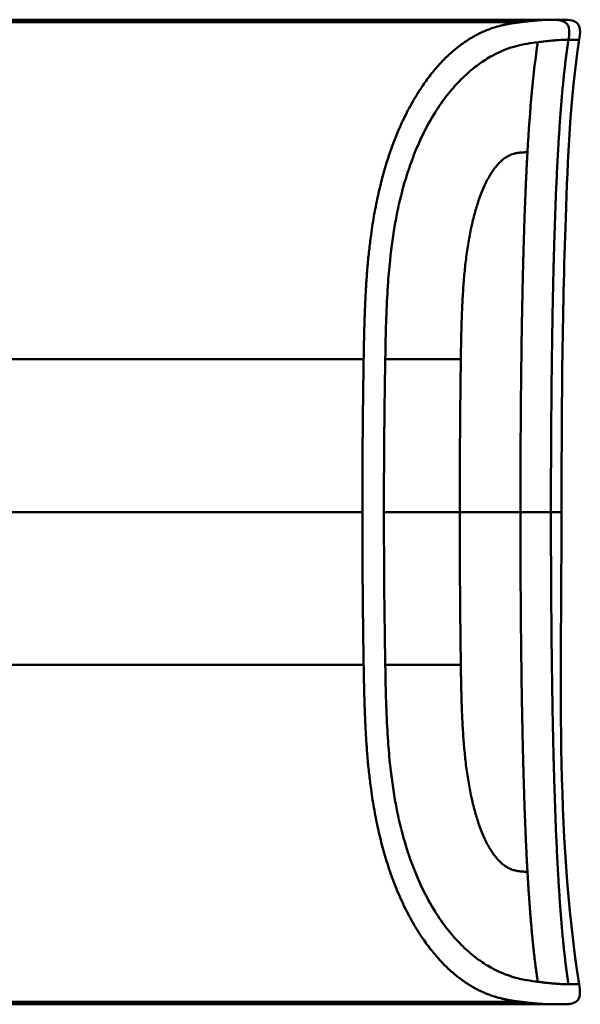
# Model space of a CAD drawing. Header units: millimetres. Extents: x 20 to 833, y 20 to 574.
# Tile 15 of 20: x 430 to 447, y 399 to 429. Entities that reach past the tile are written whole.
import ezdxf

# ---------------------------------------------------------------- set-up
doc = ezdxf.new("R2010")
doc.units = ezdxf.units.MM
doc.header["$LTSCALE"] = 2
doc.layers.add('Sichtbare Kanten(DIN)', color=7, linetype='Continuous', lineweight=50)
doc.layers.add('Sichtbare tangentiale Kanten(DIN)', color=7, linetype='Continuous', lineweight=50)

msp = doc.modelspace()

# ---------------------------------------------------------------- linework, layer by layer
at = {"layer": 'Sichtbare Kanten(DIN)'}
for p, q in [((434.995, 429.415), (415.506, 429.415)), ((415.506, 429.337), (445.222, 429.337)), ((430.995, 429.358), (430.997, 429.393)), ((432.567, 429.353), (430.995, 429.358)), ((430.997, 429.393), (432.569, 429.398)), ((430.997, 429.393), (430.997, 429.358)), ((432.569, 429.398), (432.567, 429.353)), ((432.778, 429.358), (432.779, 429.393)), ((433.619, 429.358), (432.778, 429.358)), ((432.779, 429.393), (432.779, 429.358)), ((432.779, 429.393), (433.621, 429.393)), ((433.621, 429.393), (433.619, 429.358)), ((434.995, 429.415), (445.222, 429.415)), ((445.222, 429.415), (445.222, 429.337)), ((445.222, 429.415), (446.168, 429.415)), ((446.174, 429.415), (446.174, 429.415)), ((434.995, 399.414), (415.506, 399.414)), ((430.038, 399.419), (430.038, 399.447)), ((430.038, 399.447), (431.51, 399.447)), ((431.524, 399.419), (430.038, 399.419)), ((430.315, 399.447), (430.315, 399.442)), ((430.315, 399.431), (430.315, 399.442)), ((431.51, 399.442), (430.315, 399.442)), ((430.315, 399.431), (430.315, 399.428)), ((430.315, 399.431), (431.377, 399.431)), ((430.315, 399.421), (430.315, 399.428)), ((431.377, 399.428), (430.315, 399.428)), ((430.315, 399.421), (431.524, 399.421)), ((431.377, 399.431), (431.377, 399.428)), ((431.51, 399.447), (431.51, 399.442)), ((431.524, 399.421), (431.524, 399.419)), ((432.043, 399.447), (433.008, 399.447)), ((432.043, 399.419), (432.043, 399.447)), ((432.323, 399.419), (432.043, 399.419)), ((432.323, 399.447), (432.323, 399.442)), ((432.323, 399.442), (432.323, 399.43)), ((432.323, 399.43), (432.323, 399.427)), ((432.323, 399.427), (432.323, 399.419)), ((432.948, 399.427), (432.323, 399.427)), ((432.948, 399.43), (432.948, 399.427)), ((433.241, 399.427), (433.241, 399.431)), ((433.415, 399.435), (433.415, 399.445)), ((433.503, 399.423), (433.503, 399.419)), ((433.822, 399.419), (433.503, 399.419)), ((434.995, 399.414), (446.174, 399.414))]:
    msp.add_line(p, q, dxfattribs=at)
for points, degree, knots in [([(446.174, 429.415), (446.175, 429.415), (446.177, 429.415), (446.18, 429.415), (446.181, 429.415), (446.184, 429.415), (446.186, 429.415), (446.19, 429.415), (446.193, 429.415), (446.199, 429.415), (446.203, 429.415), (446.207, 429.415), (446.209, 429.415), (446.209, 429.415), (446.209, 429.415), (446.209, 429.415)], 3, [0, 0, 0, 0, 0.000404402, 0.000404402, 0.000854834, 0.000854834, 0.001462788, 0.001462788, 0.002449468, 0.002449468, 0.004271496, 0.004271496, 0.005378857, 0.005378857, 0.005675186, 0.005675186, 0.005675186, 0.005675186]), ([(446.181, 429.415), (446.25, 429.415), (446.319, 429.415), (446.414, 429.415), (446.44, 429.415), (446.474, 429.415), (446.483, 429.415), (446.495, 429.415), (446.498, 429.415), (446.5, 429.415), (446.501, 429.415), (446.501, 429.415), (446.501, 429.415), (446.502, 429.415), (446.502, 429.415), (446.502, 429.415), (446.502, 429.415), (446.503, 429.415), (446.503, 429.415), (446.504, 429.415), (446.504, 429.415), (446.506, 429.415), (446.506, 429.415), (446.507, 429.415), (446.508, 429.415), (446.509, 429.415), (446.511, 429.415), (446.515, 429.415), (446.517, 429.415), (446.53, 429.415), (446.541, 429.415), (446.636, 429.414), (446.723, 429.412), (446.846, 429.378), (446.887, 429.361), (446.939, 429.324), (446.955, 429.31), (446.983, 429.278), (446.995, 429.26), (447.024, 429.204), (447.035, 429.161), (447.053, 429.015), (447.034, 428.908), (447.018, 428.804)], 3, [6.452815, 6.452815, 6.452815, 6.452815, 11.276396, 11.276396, 13.088131, 13.088131, 13.692043, 13.692043, 13.893347, 13.893347, 13.943673, 13.943673, 13.968836, 13.968836, 13.975126, 13.975126, 13.978272, 13.978272, 13.979847, 13.979847, 13.980658, 13.980658, 13.980857, 13.980857, 13.981056, 13.981056, 13.981451, 13.981451, 13.982238, 13.982238, 13.985384, 13.985384, 14.010906, 14.010906, 14.023723, 14.023723, 14.030058, 14.030058, 14.036391, 14.036391, 14.049147, 14.049147, 14.080709, 14.080709, 14.080709, 14.080709]), ([(447.018, 428.804), (446.739, 427.012), (446.672, 425.191), (446.503, 420.391), (446.483, 417.402), (446.483, 414.414)], 3, [0, 0, 0, 0, 0.544198, 0.544198, 1.440627, 1.440627, 1.440627, 1.440627]), ([(447.018, 400.025), (447.033, 399.928), (447.05, 399.829), (447.04, 399.702), (447.036, 399.673), (447.022, 399.627), (447.015, 399.608), (446.997, 399.573), (446.986, 399.556), (446.961, 399.526), (446.947, 399.512), (446.899, 399.475), (446.862, 399.458), (446.787, 399.434), (446.747, 399.426), (446.669, 399.417), (446.629, 399.416), (446.586, 399.415), (446.581, 399.415), (446.571, 399.415), (446.567, 399.415), (446.558, 399.414), (446.554, 399.414), (446.548, 399.414), (446.546, 399.414), (446.536, 399.414), (446.534, 399.414), (446.525, 399.414), (446.525, 399.414), (446.52, 399.414), (446.517, 399.414), (446.508, 399.414), (446.506, 399.414), (446.5, 399.414), (446.499, 399.414), (446.497, 399.414), (446.496, 399.414), (446.496, 399.414), (446.496, 399.414), (446.496, 399.414), (446.496, 399.414), (446.495, 399.414), (446.495, 399.414), (446.495, 399.414), (446.495, 399.414), (446.495, 399.414), (446.495, 399.414), (446.495, 399.414)], 3, [0, 0, 0, 0, 0.0294977, 0.0294977, 0.0381619, 0.0381619, 0.0440713, 0.0440713, 0.0499905, 0.0499905, 0.0559122, 0.0559122, 0.0678949, 0.0678949, 0.0797343, 0.0797343, 0.0915274, 0.0915274, 0.0930013, 0.0930013, 0.0944832, 0.0944832, 0.0959796, 0.0959796, 0.0974664, 0.0974664, 0.1034692, 0.1034692, 0.1270507, 0.1270507, 0.1879011, 0.1879011, 0.2107211, 0.2107211, 0.215001, 0.215001, 0.2153689, 0.2153689, 0.2155531, 0.2155531, 0.2155992, 0.2155992, 0.2156456, 0.2156456, 0.2156571, 0.2156571, 0.2156688, 0.2156688, 0.2156688, 0.2156688]), ([(433.503, 399.419), (433.411, 399.42), (433.318, 399.421), (433.133, 399.423), (433.041, 399.425), (432.948, 399.427)], 3, [-0.1005752, -0.1005752, -0.1005752, -0.1005752, -0.0502881, -0.0502881, -0.000001, -0.000001, -0.000001, -0.000001]), ([(433.008, 399.447), (433.083, 399.447), (433.159, 399.447), (433.231, 399.447), (433.305, 399.446), (433.375, 399.445), (433.437, 399.445), (433.492, 399.444), (433.538, 399.443), (433.575, 399.442), (433.618, 399.441), (433.645, 399.439), (433.659, 399.438), (433.668, 399.437), (433.672, 399.436), (433.672, 399.436), (433.672, 399.435), (433.669, 399.434), (433.642, 399.432), (433.62, 399.431), (433.585, 399.43), (433.537, 399.429), (433.5, 399.429), (433.457, 399.428), (433.409, 399.428), (433.357, 399.428), (433.3, 399.427), (433.241, 399.427)], 3, [0, 0, 0, 0, 0.0225711, 0.0225711, 0.0225711, 0.0454923, 0.0454923, 0.0454923, 0.0656128, 0.0656128, 0.0656128, 0.088775, 0.088775, 0.088775, 0.1028625, 0.1028625, 0.1028625, 0.1164275, 0.1164275, 0.1164275, 0.1276054, 0.1276054, 0.1276054, 0.1362092, 0.1362092, 0.1362092, 0.1454311, 0.1454311, 0.1454311, 0.1454311]), ([(433.241, 399.427), (433.338, 399.425), (433.435, 399.424), (433.628, 399.421), (433.725, 399.42), (433.822, 399.419)], 3, [-0.1052572, -0.1052572, -0.1052572, -0.1052572, -0.0526291, -0.0526291, -0.000001, -0.000001, -0.000001, -0.000001]), ([(446.174, 399.414), (446.174, 399.414), (446.175, 399.414), (446.179, 399.414), (446.184, 399.414), (446.188, 399.414), (446.192, 399.414), (446.195, 399.414)], 5, [0, 0, 0, 0, 0, 0, 0.00005315, 0.00605576, 0.01942274, 0.01942274, 0.01942274, 0.01942274, 0.01942274, 0.01942274]), ([(446.308, 399.414), (446.305, 399.414), (446.295, 399.414), (446.278, 399.414), (446.254, 399.414), (446.227, 399.414), (446.203, 399.414), (446.187, 399.414), (446.177, 399.414), (446.174, 399.414)], 5, [5.269529, 5.269529, 5.269529, 5.269529, 5.269529, 5.269529, 5.666285, 6.463001, 7.259718, 8.056434, 8.413102, 8.413102, 8.413102, 8.413102, 8.413102, 8.413102]), ([(446.495, 399.414), (446.447, 399.414), (446.488, 399.414), (446.31, 399.414), (446.281, 399.414), (446.242, 399.414), (446.234, 399.414), (446.209, 399.414), (446.206, 399.414), (446.199, 399.414), (446.199, 399.414), (446.197, 399.414), (446.197, 399.414), (446.196, 399.414), (446.196, 399.414), (446.196, 399.414), (446.195, 399.414), (446.195, 399.414)], 3, [0, 0, 0, 0, 0.407449, 0.407449, 0.5322968, 0.5322968, 0.5636556, 0.5636556, 0.5676213, 0.5676213, 0.5681208, 0.5681208, 0.5682446, 0.5682446, 0.5683062, 0.5683062, 0.5683445, 0.5683445, 0.5683445, 0.5683445]), ([(446.516, 399.414), (446.516, 399.414), (446.514, 399.414), (446.509, 399.414), (446.505, 399.414), (446.501, 399.414), (446.499, 399.414), (446.497, 399.414), (446.496, 399.414), (446.494, 399.414), (446.494, 399.414), (446.493, 399.414), (446.493, 399.414), (446.492, 399.414), (446.492, 399.414), (446.492, 399.414), (446.492, 399.414), (446.492, 399.414)], 3, [0.0356409, 0.0356409, 0.0356409, 0.0356409, 0.0964729, 0.0964729, 0.1925318, 0.1925318, 0.2285538, 0.2285538, 0.2555705, 0.2555705, 0.2606362, 0.2606362, 0.2608737, 0.2608737, 0.2610519, 0.2610519, 0.2610664, 0.2610664, 0.2610664, 0.2610664])]:
    msp.add_open_spline(points, degree=degree, knots=knots, dxfattribs=at)
for points in [[(446.483, 414.414), (446.483, 409.615), (446.279, 404.768), (447.018, 400.025)], [(447.018, 400.025), (447.018, 400.025), (447.018, 400.025), (447.018, 400.025)]]:
    msp.add_open_spline(points, degree=3, dxfattribs=at)
for points, weights, knots in [([(433.415, 399.435), (433.415, 399.436), (433.405, 399.437), (433.384, 399.438), (433.373, 399.439), (433.359, 399.439), (433.342, 399.439), (433.325, 399.44), (433.306, 399.44), (433.283, 399.441), (433.262, 399.441), (433.239, 399.441), (433.213, 399.441), (433.19, 399.441), (433.164, 399.442), (433.137, 399.442), (433.088, 399.442), (433.034, 399.442), (432.976, 399.442), (432.758, 399.442), (432.541, 399.442), (432.323, 399.442)], [1, 0.99534372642, 0.99534372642, 1, 0.998494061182, 0.998494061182, 1, 0.998460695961, 0.998460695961, 1, 0.998657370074, 0.998657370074, 1, 0.998874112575, 0.998874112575, 1, 0.996743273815, 0.996743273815, 1, 1, 1, 1], [0, 0, 0, 0, 0.0167499, 0.0167499, 0.0167499, 0.0259531, 0.0259531, 0.0259531, 0.0351695, 0.0351695, 0.0351695, 0.0438009, 0.0438009, 0.0438009, 0.0518097, 0.0518097, 0.0518097, 0.065886, 0.065886, 0.065886, 0.1311352, 0.1311352, 0.1311352, 0.1311352]), ([(432.323, 399.43), (432.541, 399.43), (432.758, 399.43), (432.976, 399.43), (433.011, 399.43), (433.044, 399.43), (433.075, 399.43), (433.109, 399.43), (433.142, 399.43), (433.171, 399.43), (433.205, 399.43), (433.236, 399.431), (433.263, 399.431), (433.293, 399.431), (433.318, 399.431), (433.339, 399.432), (433.366, 399.432), (433.386, 399.433), (433.399, 399.433), (433.41, 399.434), (433.415, 399.435), (433.415, 399.435)], [1, 1, 1, 1, 0.99849745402, 0.99849745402, 1, 0.998977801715, 0.998977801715, 1, 0.999210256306, 0.999210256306, 1, 0.999393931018, 0.999393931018, 1, 0.999355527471, 0.999355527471, 1, 0.999661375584, 0.999661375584, 1], [0, 0, 0, 0, 0.0652493, 0.0652493, 0.0652493, 0.0751466, 0.0751466, 0.0751466, 0.0849511, 0.0849511, 0.0849511, 0.0950243, 0.0950243, 0.0950243, 0.1051429, 0.1051429, 0.1051429, 0.1194039, 0.1194039, 0.1194039, 0.1309839, 0.1309839, 0.1309839, 0.1309839])]:
    msp.add_rational_spline(points, weights, degree=3, knots=knots, dxfattribs=at)
at = {"layer": 'Sichtbare tangentiale Kanten(DIN)'}
for p, q in [((446.695, 428.804), (446.694, 428.804)), ((415.506, 419.072), (440.457, 419.072)), ((441.115, 419.072), (443.416, 419.072)), ((443.416, 419.072), (443.416, 419.081)), ((440.418, 414.414), (420.449, 414.414)), ((415.506, 409.757), (440.457, 409.757)), ((441.115, 409.757), (443.416, 409.757)), ((443.416, 409.757), (443.416, 409.748)), ((415.506, 399.492), (445.222, 399.492))]:
    msp.add_line(p, q, dxfattribs=at)
for centre, major_axis, start_param, end_param in [((443.692, 413.855), (-0.016, 10.727), 1.062815, 1.518592), ((443.692, 414.974), (-0.016, -10.727), 4.764655, 5.220371)]:
    msp.add_ellipse(centre, major_axis=major_axis, ratio=0.028644, start_param=start_param, end_param=end_param, dxfattribs=at)
for points, degree, knots in [([(445.222, 429.337), (445.222, 429.337), (445.108, 429.323), (444.863, 429.291), (444.461, 429.214), (443.856, 429), (442.968, 428.381), (442.049, 427.268), (441.23, 425.589), (440.695, 423.485), (440.527, 421.71), (440.481, 420.387), (440.465, 419.515), (440.457, 419.077), (440.457, 419.072)], 5, [0, 0, 0, 0, 0, 0, 0.000234, 0.217926, 0.435619, 0.653311, 0.871004, 1.088696, 1.306388, 1.524081, 1.741773, 1.743874, 1.743874, 1.743874, 1.743874, 1.743874, 1.743874]), ([(446.174, 429.415), (446.152, 429.415), (446.124, 429.415), (446.07, 429.413), (446.041, 429.412), (445.98, 429.41), (445.947, 429.408), (445.879, 429.404), (445.843, 429.401), (445.766, 429.395), (445.727, 429.392), (445.643, 429.384), (445.6, 429.38), (445.509, 429.371), (445.461, 429.366), (445.362, 429.354), (445.311, 429.348), (445.246, 429.34), (445.234, 429.339), (445.222, 429.337)], 3, [0, 0, 0, 0, 0.0622178, 0.0622178, 0.1250937, 0.1250937, 0.1879696, 0.1879696, 0.2508455, 0.2508455, 0.3137214, 0.3137214, 0.3765973, 0.3765973, 0.4394731, 0.4394731, 0.502349, 0.502349, 0.5158954, 0.5158954, 0.5158954, 0.5158954]), ([(446.181, 429.415), (446.445, 429.415), (446.655, 429.365), (446.706, 429.177), (446.733, 429.076), (446.717, 428.946), (446.695, 428.804)], 3, [0, 0, 0, 0, 0.650419, 0.650419, 0.650419, 1, 1, 1, 1]), ([(445.759, 428.729), (445.559, 428.704), (445.329, 428.674), (445.074, 428.603), (444.862, 428.544), (444.632, 428.458), (444.387, 428.325), (444.366, 428.314), (444.345, 428.303), (444.323, 428.29), (444.186, 428.213), (444.044, 428.12), (443.902, 428.014), (443.761, 427.908), (443.62, 427.788), (443.476, 427.647), (443.35, 427.524), (443.22, 427.384), (443.094, 427.23), (442.967, 427.077), (442.845, 426.912), (442.725, 426.731), (442.694, 426.684), (442.663, 426.635), (442.631, 426.585), (442.496, 426.369), (442.367, 426.135), (442.246, 425.885), (442.125, 425.634), (442.012, 425.368), (441.911, 425.089), (441.812, 424.82), (441.724, 424.539), (441.644, 424.244), (441.565, 423.95), (441.495, 423.641), (441.433, 423.308), (441.429, 423.283), (441.425, 423.26), (441.421, 423.239), (441.357, 422.885), (441.303, 422.501), (441.26, 422.088), (441.232, 421.823), (441.211, 421.57), (441.193, 421.302), (441.191, 421.266), (441.189, 421.233), (441.187, 421.201), (441.166, 420.873), (441.151, 420.536), (441.14, 420.184), (441.129, 419.832), (441.123, 419.568), (441.115, 419.072)], 3, [0, 0, 0, 0, 0.230762, 0.230762, 0.230762, 0.423227, 0.423227, 0.423227, 0.439515, 0.439515, 0.439515, 0.543734, 0.543734, 0.543734, 0.647952, 0.647952, 0.647952, 0.739173, 0.739173, 0.739173, 0.830393, 0.830393, 0.830393, 0.854195, 0.854195, 0.854195, 0.956483, 0.956483, 0.956483, 1.058772, 1.058772, 1.058772, 1.157514, 1.157514, 1.157514, 1.256255, 1.256255, 1.256255, 1.263482, 1.263482, 1.263482, 1.383867, 1.383867, 1.383867, 1.461303, 1.461303, 1.461303, 1.471606, 1.471606, 1.471606, 1.578168, 1.578168, 1.578168, 1.684731, 1.684731, 1.684731, 1.684731]), ([(446.694, 428.804), (446.692, 428.804), (446.69, 428.804), (446.688, 428.804), (446.661, 428.804), (446.631, 428.804), (446.601, 428.803), (446.522, 428.801), (446.425, 428.796), (446.313, 428.787), (446.304, 428.787), (446.294, 428.786), (446.284, 428.785), (446.254, 428.783), (446.224, 428.78), (446.193, 428.777), (446.067, 428.765), (445.923, 428.749), (445.759, 428.729)], 3, [0, 0, 0, 0, 0.0053162, 0.0053162, 0.0053162, 0.0755048, 0.0755048, 0.0755048, 0.2568405, 0.2568405, 0.2568405, 0.2725259, 0.2725259, 0.2725259, 0.3194664, 0.3194664, 0.3194664, 0.5075707, 0.5075707, 0.5075707, 0.5075707]), ([(447.018, 428.804), (447.018, 428.804), (447.017, 428.804), (447.017, 428.804), (447.016, 428.804), (447.016, 428.804), (447.016, 428.804), (447.015, 428.804), (447.012, 428.804), (447.007, 428.804), (447.002, 428.804), (446.995, 428.804), (446.985, 428.804), (446.975, 428.804), (446.963, 428.804), (446.947, 428.804), (446.943, 428.804), (446.938, 428.804), (446.932, 428.804), (446.92, 428.804), (446.905, 428.804), (446.888, 428.804), (446.865, 428.804), (446.837, 428.804), (446.805, 428.804), (446.773, 428.804), (446.736, 428.804), (446.695, 428.804)], 3, [0.1680898, 0.1680898, 0.1680898, 0.1680898, 0.2201433, 0.2201433, 0.2201433, 0.2290985, 0.2290985, 0.2290985, 0.3299892, 0.3299892, 0.3299892, 0.4391613, 0.4391613, 0.4391613, 0.5480388, 0.5480388, 0.5480388, 0.5800984, 0.5800984, 0.5800984, 0.6576871, 0.6576871, 0.6576871, 0.7681813, 0.7681813, 0.7681813, 0.8792555, 0.8792555, 0.8792555, 0.8792555]), ([(443.416, 419.081), (443.424, 419.605), (443.446, 420.987), (443.551, 422.517), (443.929, 424.326), (444.558, 425.196), (444.998, 425.373), (445.256, 425.364), (445.445, 425.38)], 5, [0, 0, 0, 0, 0, 0, 0.2491944, 0.4991944, 0.7491944, 0.9991944, 0.9991944, 0.9991944, 0.9991944, 0.9991944, 0.9991944]), ([(440.457, 419.072), (440.457, 419.072), (440.455, 418.956), (440.452, 418.725), (440.446, 418.377), (440.44, 417.905), (440.433, 417.327), (440.427, 416.743), (440.423, 416.162), (440.42, 415.579), (440.418, 415.113), (440.418, 414.764), (440.418, 414.531), (440.418, 414.415)], 5, [0, 0, 0, 0, 0, 0, 0.00002, 0.0581515, 0.116283, 0.1744144, 0.2325459, 0.2906774, 0.3488089, 0.4069404, 0.465034, 0.465034, 0.465034, 0.465034, 0.465034, 0.465034]), ([(440.418, 414.414), (440.418, 414.22), (440.418, 414.026), (440.418, 413.832), (440.419, 413.638), (440.419, 413.444), (440.42, 413.25), (440.421, 413.056), (440.422, 412.861), (440.423, 412.667), (440.425, 412.473), (440.426, 412.28), (440.428, 412.086), (440.429, 411.892), (440.431, 411.697), (440.433, 411.504), (440.435, 411.31), (440.438, 411.116), (440.44, 410.922), (440.442, 410.727), (440.445, 410.532), (440.448, 410.338), (440.451, 410.143), (440.454, 409.95), (440.457, 409.757)], 3, [0.000019, 0.000019, 0.000019, 0.000019, 0.0581611, 0.0581611, 0.0581611, 0.1162844, 0.1162844, 0.1162844, 0.1744076, 0.1744076, 0.1744076, 0.2325309, 0.2325309, 0.2325309, 0.2906542, 0.2906542, 0.2906542, 0.3487774, 0.3487774, 0.3487774, 0.4069007, 0.4069007, 0.4069007, 0.4650424, 0.4650424, 0.4650424, 0.4650424]), ([(441.074, 414.414), (441.074, 414.22), (441.074, 414.027), (441.075, 413.834), (441.077, 412.869), (441.084, 411.903), (441.097, 410.93), (441.099, 410.735), (441.102, 410.543), (441.105, 410.356), (441.108, 410.17), (441.111, 409.978), (441.114, 409.778), (441.114, 409.771), (441.114, 409.764), (441.115, 409.757)], 3, [0, 0, 0, 0, 0.0579521, 0.0579521, 0.0579521, 0.3477131, 0.3477131, 0.3477131, 0.4058533, 0.4058533, 0.4058533, 0.4636935, 0.4636935, 0.4636935, 0.4658128, 0.4658128, 0.4658128, 0.4658128]), ([(443.384, 414.414), (443.18, 414.414), (443.026, 414.414), (442.83, 414.414), (442.634, 414.414), (442.433, 414.414), (442.229, 414.414), (442.179, 414.414), (442.128, 414.414), (442.077, 414.414), (441.925, 414.414), (441.773, 414.414), (441.625, 414.414), (441.6, 414.414), (441.576, 414.414), (441.552, 414.414), (441.527, 414.414), (441.503, 414.414), (441.479, 414.414), (441.359, 414.414), (441.243, 414.414), (441.136, 414.414), (441.115, 414.414), (441.094, 414.414), (441.074, 414.414)], 3, [0, 0, 0, 0, 0.1300988, 0.1300988, 0.1300988, 0.2601975, 0.2601975, 0.2601975, 0.2927222, 0.2927222, 0.2927222, 0.3902963, 0.3902963, 0.3902963, 0.4065586, 0.4065586, 0.4065586, 0.422821, 0.422821, 0.422821, 0.5041327, 0.5041327, 0.5041327, 0.5203951, 0.5203951, 0.5203951, 0.5203951]), ([(446.159, 414.414), (446.314, 414.414), (446.404, 414.414), (446.448, 414.414), (446.476, 414.414), (446.483, 414.414), (446.483, 414.414)], 3, [0, 0, 0, 0, 0.4403832, 0.4403832, 0.4403832, 0.7212637, 0.7212637, 0.7212637, 0.7212637]), ([(440.457, 409.757), (440.457, 409.753), (440.465, 409.314), (440.481, 408.441), (440.527, 407.117), (440.695, 405.343), (441.231, 403.237), (442.053, 401.556), (442.968, 400.449), (443.858, 399.826), (444.473, 399.613), (444.872, 399.538), (445.11, 399.506), (445.222, 399.492)], 5, [0, 0, 0, 0, 0, 0, 0.002102, 0.219803, 0.437505, 0.655206, 0.872907, 1.090608, 1.308309, 1.52601, 1.743633, 1.743633, 1.743633, 1.743633, 1.743633, 1.743633]), ([(445.759, 400.1), (445.747, 400.102), (445.735, 400.103), (445.723, 400.105), (445.651, 400.114), (445.574, 400.124), (445.496, 400.137), (445.371, 400.157), (445.238, 400.183), (445.089, 400.223), (444.987, 400.251), (444.881, 400.286), (444.772, 400.327), (444.664, 400.369), (444.555, 400.417), (444.442, 400.475), (444.405, 400.494), (444.367, 400.515), (444.328, 400.537), (444.19, 400.614), (444.047, 400.707), (443.905, 400.813), (443.763, 400.92), (443.622, 401.04), (443.477, 401.181), (443.351, 401.304), (443.221, 401.444), (443.094, 401.598), (442.968, 401.752), (442.845, 401.917), (442.725, 402.098), (442.695, 402.144), (442.664, 402.192), (442.633, 402.241), (442.498, 402.457), (442.369, 402.691), (442.248, 402.941), (442.126, 403.192), (442.014, 403.458), (441.912, 403.737), (441.813, 404.007), (441.724, 404.288), (441.645, 404.583), (441.566, 404.878), (441.495, 405.188), (441.433, 405.521), (441.429, 405.545), (441.425, 405.567), (441.421, 405.588), (441.356, 405.952), (441.3, 406.346), (441.257, 406.771), (441.23, 407.03), (441.21, 407.277), (441.192, 407.538), (441.19, 407.57), (441.188, 407.599), (441.187, 407.627), (441.166, 407.955), (441.151, 408.292), (441.14, 408.645), (441.129, 408.997), (441.123, 409.261), (441.115, 409.757)], 3, [0, 0, 0, 0, 0.013527, 0.013527, 0.013527, 0.095792, 0.095792, 0.095792, 0.227559, 0.227559, 0.227559, 0.318199, 0.318199, 0.318199, 0.408838, 0.408838, 0.408838, 0.438587, 0.438587, 0.438587, 0.543091, 0.543091, 0.543091, 0.647595, 0.647595, 0.647595, 0.739004, 0.739004, 0.739004, 0.830413, 0.830413, 0.830413, 0.853725, 0.853725, 0.853725, 0.956085, 0.956085, 0.956085, 1.058446, 1.058446, 1.058446, 1.157356, 1.157356, 1.157356, 1.256266, 1.256266, 1.256266, 1.263312, 1.263312, 1.263312, 1.386941, 1.386941, 1.386941, 1.462444, 1.462444, 1.462444, 1.471505, 1.471505, 1.471505, 1.578132, 1.578132, 1.578132, 1.68476, 1.68476, 1.68476, 1.68476]), ([(443.416, 409.748), (443.424, 409.212), (443.446, 407.85), (443.55, 406.31), (443.931, 404.503), (444.556, 403.634), (444.999, 403.456), (445.306, 403.461), (445.445, 403.449)], 5, [0, 0, 0, 0, 0, 0, 0.2492, 0.4992, 0.7492, 0.9992, 0.9992, 0.9992, 0.9992, 0.9992, 0.9992]), ([(446.694, 400.025), (446.692, 400.025), (446.69, 400.025), (446.687, 400.025), (446.663, 400.025), (446.637, 400.025), (446.61, 400.026), (446.582, 400.026), (446.553, 400.027), (446.522, 400.029), (446.491, 400.03), (446.458, 400.032), (446.424, 400.034), (446.411, 400.035), (446.397, 400.036), (446.384, 400.037), (446.361, 400.038), (446.338, 400.04), (446.314, 400.042), (446.275, 400.045), (446.235, 400.048), (446.193, 400.052), (446.151, 400.056), (446.106, 400.061), (446.06, 400.065), (446.013, 400.07), (445.965, 400.075), (445.915, 400.081), (445.866, 400.087), (445.813, 400.094), (445.759, 400.1)], 3, [0, 0, 0, 0, 0.005938, 0.005938, 0.005938, 0.068767, 0.068767, 0.068767, 0.1314145, 0.1314145, 0.1314145, 0.1940469, 0.1940469, 0.1940469, 0.2177013, 0.2177013, 0.2177013, 0.256742, 0.256742, 0.256742, 0.3195011, 0.3195011, 0.3195011, 0.3822317, 0.3822317, 0.3822317, 0.4449585, 0.4449585, 0.4449585, 0.5075707, 0.5075707, 0.5075707, 0.5075707]), ([(447.018, 400.025), (447.018, 400.025), (447.017, 400.025), (447.017, 400.025), (447.016, 400.025), (447.016, 400.025), (447.016, 400.025), (447.015, 400.025), (447.012, 400.025), (447.007, 400.025), (447.002, 400.025), (446.995, 400.025), (446.985, 400.025), (446.975, 400.025), (446.963, 400.025), (446.947, 400.025), (446.941, 400.025), (446.934, 400.025), (446.927, 400.025), (446.915, 400.025), (446.903, 400.025), (446.888, 400.025), (446.864, 400.025), (446.837, 400.025), (446.804, 400.025), (446.773, 400.025), (446.736, 400.025), (446.696, 400.025), (446.695, 400.025), (446.694, 400.025), (446.694, 400.025)], 3, [0.1681613, 0.1681613, 0.1681613, 0.1681613, 0.2202767, 0.2202767, 0.2202767, 0.2309529, 0.2309529, 0.2309529, 0.3302295, 0.3302295, 0.3302295, 0.4395805, 0.4395805, 0.4395805, 0.5485418, 0.5485418, 0.5485418, 0.5906345, 0.5906345, 0.5906345, 0.6580998, 0.6580998, 0.6580998, 0.7689055, 0.7689055, 0.7689055, 0.8770848, 0.8770848, 0.8770848, 0.8799746, 0.8799746, 0.8799746, 0.8799746]), ([(445.222, 399.492), (445.222, 399.492), (445.229, 399.491), (445.269, 399.486), (445.339, 399.478), (445.437, 399.466), (445.557, 399.453), (445.688, 399.44), (445.808, 399.431), (445.916, 399.423), (446.013, 399.418), (446.082, 399.415), (446.13, 399.414), (446.159, 399.414), (446.174, 399.414)], 5, [0, 0, 0, 0, 0, 0, 0.0000789, 0.0138137, 0.0766896, 0.1395656, 0.2024415, 0.2653174, 0.3281933, 0.3910693, 0.4539452, 0.516768, 0.516768, 0.516768, 0.516768, 0.516768, 0.516768])]:
    msp.add_open_spline(points, degree=degree, knots=knots, dxfattribs=at)
for points, degree in [([(445.445, 425.38), (445.519, 426.694), (445.619, 427.823), (445.759, 428.729)], 3), ([(446.159, 414.415), (446.159, 417.89), (446.197, 421.364), (446.271, 424.514), (446.415, 427.015), (446.694, 428.804)], 5), ([(445.445, 425.38), (445.344, 423.587), (445.284, 421.51), (445.248, 419.217), (445.23, 416.816), (445.23, 414.415)], 5), ([(445.23, 414.414), (444.804, 414.414), (444.189, 414.414), (443.384, 414.414)], 3), ([(445.445, 403.449), (445.344, 405.243), (445.284, 407.319), (445.248, 409.612), (445.23, 412.013), (445.23, 414.414)], 5), ([(445.23, 414.414), (445.651, 414.414), (445.956, 414.414), (446.159, 414.414)], 3), ([(446.159, 414.414), (446.159, 410.94), (446.197, 407.465), (446.271, 404.315), (446.415, 401.814), (446.694, 400.025)], 5), ([(445.445, 403.449), (445.49, 402.665), (445.542, 401.931), (445.603, 401.256), (445.675, 400.645), (445.759, 400.1)], 5)]:
    msp.add_open_spline(points, degree=degree, dxfattribs=at)
msp.add_rational_spline([(441.074, 414.415), (441.074, 414.511), (441.074, 414.608), (441.074, 414.704), (441.074, 414.801), (441.075, 414.898), (441.075, 414.994), (441.076, 415.767), (441.081, 416.539), (441.09, 417.312), (441.092, 417.498), (441.094, 417.691), (441.097, 417.892), (441.099, 418.096), (441.102, 418.289), (441.105, 418.473), (441.108, 418.657), (441.111, 418.849), (441.114, 419.051), (441.114, 419.058), (441.114, 419.065), (441.115, 419.072)], [1, 1, 1, 1, 1.00008958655, 1.00008958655, 1, 1, 1, 1, 1.00223380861, 1.00223380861, 1, 1.00382742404, 1.00382742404, 1, 1.00355055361, 1.00355055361, 1, 1, 1, 1], degree=3, knots=[0, 0, 0, 0, 0.0289474, 0.0289474, 0.0289474, 0.0578949, 0.0578949, 0.0578949, 0.2897354, 0.2897354, 0.2897354, 0.347694, 0.347694, 0.347694, 0.4058538, 0.4058538, 0.4058538, 0.4636922, 0.4636922, 0.4636922, 0.4658129, 0.4658129, 0.4658129, 0.4658129], dxfattribs=at)

doc.saveas('drawing.dxf')
